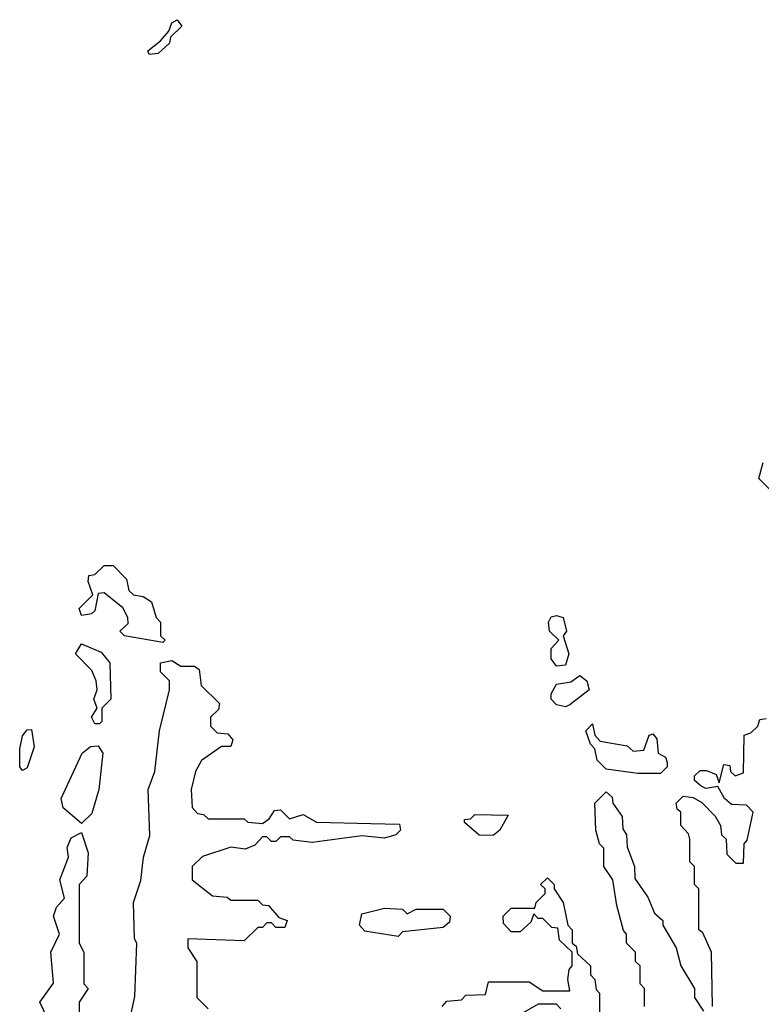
# Model space of a CAD drawing. Extents: x 2737310 to 2869991, y 870230 to 1012730.
# Tile 25 of 256: x 2807129 to 2808768, y 916970 to 919147. Entities that reach past the tile are written whole.
import ezdxf

# ---------------------------------------------------------------- set-up
doc = ezdxf.new("R2010")
doc.units = 0

msp = doc.modelspace()

# ---------------------------------------------------------------- linework, layer by layer
at = {"layer": '0CON02XD'}
for points in [[(2807415, 919070), (2807411.7, 919078.3), (2807440, 919100), (2807458.3, 919121.7), (2807465, 919140), (2807477, 919147), (2807487, 919133), (2807461.7, 919108.3), (2807460, 919095), (2807435, 919072.5), (2807415, 919070)], [(2808785, 918110), (2808762.5, 918132.5), (2808771.7, 918168.3)], [(2807445, 917770), (2807360, 917785), (2807350, 917795), (2807368.3, 917811.7), (2807367.5, 917825), (2807356.4, 917846.4), (2807315, 917880), (2807301.7, 917878.3), (2807295, 917840), (2807287, 917833), (2807265, 917830), (2807260, 917845), (2807290, 917875), (2807280, 917905), (2807281.7, 917918.3), (2807295, 917920), (2807315, 917940), (2807335, 917940), (2807365, 917910), (2807370, 917885), (2807380, 917875), (2807401.7, 917871.7), (2807420, 917860), (2807430, 917825), (2807440, 917815), (2807440, 917785), (2807450, 917775), (2807445, 917770)], [(2808315, 917717.5), (2808303.6, 917733.6), (2808303.6, 917756.4), (2808320, 917775), (2808300, 917795), (2808297.5, 917815), (2808303.6, 917826.4), (2808315, 917830), (2808330, 917825), (2808337.5, 917795), (2808330, 917785), (2808342.5, 917745), (2808335, 917720), (2808315, 917717.5)], [(2807305, 917590), (2807295, 917590), (2807287.5, 917605), (2807300, 917625), (2807292.5, 917645), (2807300, 917665), (2807297.5, 917685), (2807288.3, 917708.3), (2807252, 917745), (2807265, 917766.7), (2807308.8, 917748.8), (2807327.5, 917725), (2807330, 917645), (2807310, 917625), (2807310, 917595), (2807305, 917590)], [(2807375, 916950), (2807383, 916987), (2807387.5, 917105), (2807382.5, 917115), (2807380, 917195), (2807396.4, 917243.6), (2807402.5, 917295), (2807416.4, 917343.6), (2807412.5, 917445), (2807427.5, 917485), (2807437.5, 917575), (2807460, 917665), (2807460, 917685), (2807440, 917705), (2807440, 917725), (2807465, 917730), (2807485, 917717.5), (2807515, 917717.5), (2807525, 917710), (2807530, 917675), (2807570, 917635), (2807568.3, 917621.7), (2807550, 917605), (2807550, 917585), (2807565, 917570), (2807588.3, 917568.3), (2807600, 917555), (2807595, 917540), (2807575, 917540), (2807530.7, 917509.3), (2807517.5, 917485), (2807507.5, 917445), (2807510, 917405), (2807521.7, 917391.7), (2807535, 917390), (2807545, 917380), (2807625, 917380), (2807633, 917373), (2807665, 917370), (2807680, 917380), (2807691.7, 917398.3), (2807705, 917400), (2807725, 917380), (2807755, 917390), (2807785, 917372.5), (2807905, 917370)], [(2808335, 917627.5), (2808315, 917632.5), (2808303.3, 917645), (2808303.6, 917656.4), (2808315, 917677.5), (2808347, 917683), (2808367, 917697), (2808382.5, 917685), (2808387.5, 917665), (2808345, 917632.5), (2808335, 917627.5)], [(2808545, 917480), (2808495, 917480), (2808425, 917490), (2808405, 917510), (2808400, 917535), (2808390, 917545), (2808380, 917575), (2808395, 917590), (2808400, 917565), (2808411.7, 917551.7), (2808471.7, 917541.7), (2808485, 917530), (2808508.3, 917531.7), (2808520, 917565), (2808528.3, 917568.3), (2808537, 917557), (2808540, 917525), (2808556.4, 917516.4), (2808560, 917505), (2808560, 917495), (2808545, 917480)], [(2808660, 916965), (2808657.5, 917085), (2808638.3, 917128.3), (2808630, 917135), (2808630, 917225), (2808620, 917235), (2808620, 917275), (2808610, 917285), (2808610, 917335), (2808607, 917347), (2808590, 917365), (2808590, 917395), (2808581.7, 917401.7), (2808580, 917415), (2808595, 917430), (2808617, 917427), (2808636.4, 917416.4), (2808666.1, 917386.1), (2808677.5, 917365), (2808680, 917345), (2808690, 917335), (2808691.7, 917301.7), (2808711.7, 917281.7), (2808728.3, 917281.7), (2808730, 917325), (2808737, 917333), (2808750, 917395), (2808735, 917410), (2808701.7, 917411.7), (2808686.7, 917425), (2808671.7, 917451.7), (2808645, 917447.5), (2808635, 917452.5), (2808620, 917465), (2808620, 917475), (2808633, 917487), (2808646.7, 917486.7), (2808668.3, 917478.3), (2808675, 917460), (2808685, 917500), (2808698.3, 917498.3), (2808700, 917485), (2808710, 917475), (2808728.3, 917481.7), (2808730, 917565), (2808745, 917570), (2808760, 917585), (2808765, 917600), (2808778.3, 917601.7)], [(2807135, 917486.7), (2807128.8, 917495), (2807128.6, 917535), (2807135, 917563.3), (2807145, 917576.7), (2807155, 917577.5), (2807160.7, 917539.3), (2807145, 917492.5), (2807135, 917486.7)], [(2807265, 917370), (2807224.3, 917404.3), (2807220, 917425), (2807266.7, 917525), (2807285, 917540), (2807301.7, 917541.7), (2807312.5, 917525), (2807303.3, 917445), (2807288.3, 917391.7), (2807265, 917370)], [(2808510, 916965), (2808510, 917005), (2808500, 917015), (2808500, 917055), (2808490, 917065), (2808490, 917085), (2808470, 917105), (2808470, 917125), (2808463, 917133), (2808448.3, 917188.3), (2808440, 917245), (2808420, 917275), (2808420, 917315), (2808410, 917325), (2808402.5, 917355), (2808400, 917415), (2808425, 917440), (2808438.3, 917428.3), (2808440, 917415), (2808460, 917385), (2808461.7, 917358.3), (2808470, 917345), (2808471.7, 917318.3), (2808487.5, 917275), (2808488.3, 917248.3), (2808517, 917207), (2808531.7, 917171.7), (2808550, 917155), (2808550, 917145), (2808580, 917095), (2808590, 917055), (2808620, 917005), (2808620, 916985), (2808640, 916955)], [(2808175, 917343.3), (2808143.9, 917343.9), (2808111.7, 917371.7), (2808111.7, 917378.3), (2808125, 917380), (2808135, 917390), (2808208.3, 917388.3), (2808190, 917355), (2808175, 917343.3)], [(2807905, 917370), (2807968.3, 917368.3), (2807970, 917355), (2807960, 917345), (2807935, 917337.5), (2807885, 917342.5), (2807775, 917327.5), (2807733, 917333), (2807725, 917340), (2807705, 917340), (2807695, 917330), (2807685, 917330), (2807675, 917340), (2807665, 917340), (2807648.3, 917321.7), (2807626.7, 917313.3), (2807595, 917317.5), (2807533, 917297), (2807510, 917275), (2807510, 917245), (2807555, 917210), (2807587, 917207), (2807595, 917200), (2807655, 917200), (2807665, 917190), (2807678.3, 917188.3), (2807701.7, 917161.7), (2807720, 917155), (2807715, 917140), (2807695, 917140), (2807685, 917150), (2807675, 917150), (2807665, 917140), (2807655, 917140), (2807625, 917110), (2807500, 917115), (2807500, 917095), (2807520, 917065), (2807520, 916985), (2807545, 916960)], [(2807196.7, 916925), (2807173.3, 916975), (2807203, 917017), (2807197.5, 917085), (2807216.7, 917125), (2807203.3, 917165), (2807210, 917185), (2807227.5, 917205), (2807217.5, 917245), (2807236.7, 917295), (2807233.6, 917316.4), (2807242, 917338), (2807265, 917350), (2807280, 917305), (2807277, 917253), (2807260, 917235), (2807260, 917105), (2807270, 917085), (2807270, 917015), (2807280, 917005), (2807260, 916975), (2807260, 916935)], [(2808062.5, 916965), (2808073, 916977), (2808105, 916980), (2808115, 916990), (2808158.3, 916991.7), (2808165, 917020), (2808255, 917020), (2808285, 917000), (2808345, 917000), (2808340, 917025), (2808343, 917047), (2808350, 917055), (2808350, 917085), (2808321.7, 917111.7), (2808318.3, 917138.3), (2808305, 917140), (2808285, 917160), (2808275, 917160), (2808265, 917170), (2808258.3, 917151.7), (2808235, 917130), (2808215, 917130), (2808198.3, 917148.3), (2808197.5, 917165), (2808215, 917182.5), (2808267.5, 917182.5), (2808270, 917195), (2808290, 917215), (2808290, 917225), (2808280, 917235), (2808295, 917250), (2808310, 917235), (2808310, 917225), (2808330, 917195), (2808340, 917145), (2808350, 917135), (2808350, 917105), (2808358.3, 917098.3), (2808361.7, 917081.7), (2808390, 917055), (2808390, 917035), (2808400, 917025), (2808403, 917003), (2808410, 916995), (2808410, 916945)], [(2807965, 917120), (2807891.7, 917131.7), (2807880, 917145), (2807885, 917170), (2807935, 917182.5), (2807975, 917180), (2807985, 917170), (2808005, 917180), (2808065, 917180), (2808080, 917165), (2808078.3, 917151.7), (2808065, 917140), (2807975, 917130), (2807965, 917120)], [(2808325, 916960), (2808315, 916970), (2808275, 916970), (2808235, 916947.5)]]:
    msp.add_lwpolyline(points, dxfattribs=at)

doc.saveas('drawing.dxf')
